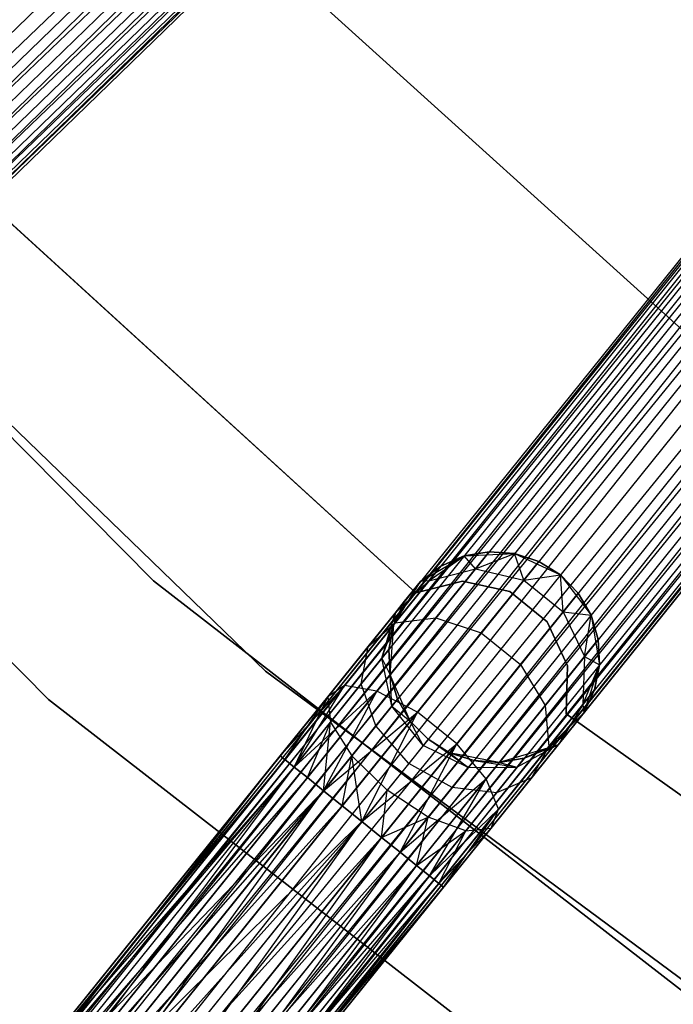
# Model space of a CAD drawing. Extents: x -102 to 101, y -101 to 102.
# Tile 15 of 256: x -43.11 to -36.92, y -50.5 to -41.17. Entities that reach past the tile are written whole.
import ezdxf

# ---------------------------------------------------------------- set-up
doc = ezdxf.new("R2010")
doc.units = 0
doc.header["$LTSCALE"] = 25.4
doc.layers.get('0').update_dxf_attribs({"linetype": 'CONTINUOUS'})

# ---------------------------------------------------------------- blocks, each defined once
blk = doc.blocks.new('NL2500012268_STL')
at = {"color": 0}
for p, q in [((71.5951, -30.1368, 328.5), (44.7588, -56.1589, 328.5)), ((71.5951, -30.1368, 328.5), (44.7588, -56.1589, 328.5)), ((71.5951, -30.1368, 326.5), (44.7588, -56.1589, 326.5)), ((71.5951, -30.1368, 326.5), (44.7588, -56.1589, 326.5)), ((71.7617, -30.3086, 326.5291), (44.7588, -56.1589, 326.5)), ((71.7617, -30.3086, 326.5291), (44.7588, -56.1589, 326.5)), ((71.7617, -30.3086, 328.4709), (44.9254, -56.3307, 328.4709)), ((71.7617, -30.3086, 328.4709), (44.9254, -56.3307, 328.4709)), ((71.7617, -30.3086, 326.5291), (45.0823, -56.4926, 326.6146)), ((71.7617, -30.3086, 326.5291), (45.0823, -56.4926, 326.6146)), ((71.9186, -30.4704, 328.3855), (44.9254, -56.3307, 328.4709)), ((71.9186, -30.4704, 328.3855), (44.9254, -56.3307, 328.4709)), ((71.9186, -30.4704, 326.6146), (45.0823, -56.4926, 326.6146)), ((71.9186, -30.4704, 326.6146), (45.0823, -56.4926, 326.6146)), ((45.2204, -56.635, 328.2485), (71.9186, -30.4704, 328.3855)), ((45.2204, -56.635, 328.2485), (71.9186, -30.4704, 328.3855)), ((45.0823, -56.4926, 326.6146), (72.0567, -30.6128, 326.7515)), ((45.0823, -56.4926, 326.6146), (72.0567, -30.6128, 326.7515)), ((72.0567, -30.6128, 328.2485), (45.2204, -56.635, 328.2485)), ((72.0567, -30.6128, 328.2485), (45.2204, -56.635, 328.2485)), ((72.0567, -30.6128, 326.7515), (45.3317, -56.7498, 326.9319)), ((72.0567, -30.6128, 326.7515), (45.3317, -56.7498, 326.9319)), ((72.168, -30.7276, 328.0681), (45.2204, -56.635, 328.2485)), ((72.168, -30.7276, 328.0681), (45.2204, -56.635, 328.2485)), ((72.168, -30.7276, 326.9319), (45.3317, -56.7498, 326.9319)), ((72.168, -30.7276, 326.9319), (45.3317, -56.7498, 326.9319)), ((45.4097, -56.8302, 327.8546), (72.168, -30.7276, 328.0681)), ((45.4097, -56.8302, 327.8546), (72.168, -30.7276, 328.0681)), ((45.3317, -56.7498, 326.9319), (72.246, -30.808, 327.1454)), ((45.3317, -56.7498, 326.9319), (72.246, -30.808, 327.1454)), ((72.246, -30.808, 327.8546), (45.4097, -56.8302, 327.8546)), ((72.246, -30.808, 327.8546), (45.4097, -56.8302, 327.8546)), ((72.2861, -30.8494, 327.6205), (45.4097, -56.8302, 327.8546)), ((72.2861, -30.8494, 327.6205), (45.4097, -56.8302, 327.8546)), ((72.246, -30.808, 327.1454), (45.4499, -56.8716, 327.3795)), ((72.246, -30.808, 327.1454), (45.4499, -56.8716, 327.3795)), ((45.4499, -56.8716, 327.3795), (72.2861, -30.8494, 327.6205)), ((72.2861, -30.8494, 327.3795), (45.4499, -56.8716, 327.3795)), ((45.4499, -56.8716, 327.3795), (72.2861, -30.8494, 327.6205)), ((72.2861, -30.8494, 327.3795), (45.4499, -56.8716, 327.3795)), ((74.7597, -33.1019, 327.3795), (51.3247, -62.2246, 327.3795)), ((74.7597, -33.1019, 327.6205), (51.3247, -62.2246, 327.3795)), ((74.7597, -33.1019, 327.6205), (51.3247, -62.2246, 327.3795)), ((74.7597, -33.1019, 327.3795), (51.3247, -62.2246, 327.3795)), ((51.3696, -62.2608, 327.8546), (74.7597, -33.1019, 327.6205)), ((51.3696, -62.2608, 327.8546), (74.7597, -33.1019, 327.6205)), ((51.3247, -62.2246, 327.3795), (74.8047, -33.138, 327.1454)), ((51.3247, -62.2246, 327.3795), (74.8047, -33.138, 327.1454)), ((74.8047, -33.138, 327.8546), (51.3696, -62.2608, 327.8546)), ((74.8047, -33.138, 327.8546), (51.3696, -62.2608, 327.8546)), ((74.8919, -33.2083, 328.0681), (51.3696, -62.2608, 327.8546)), ((74.8919, -33.2083, 328.0681), (51.3696, -62.2608, 327.8546)), ((74.8047, -33.138, 327.1454), (51.4569, -62.3311, 326.9319)), ((74.8047, -33.138, 327.1454), (51.4569, -62.3311, 326.9319)), ((74.8919, -33.2083, 326.9319), (51.4569, -62.3311, 326.9319)), ((74.8919, -33.2083, 326.9319), (51.4569, -62.3311, 326.9319)), ((51.5815, -62.4313, 328.2485), (74.8919, -33.2083, 328.0681)), ((51.5815, -62.4313, 328.2485), (74.8919, -33.2083, 328.0681)), ((51.4569, -62.3311, 326.9319), (75.0165, -33.3085, 326.7515)), ((51.4569, -62.3311, 326.9319), (75.0165, -33.3085, 326.7515)), ((75.0165, -33.3085, 328.2485), (51.5815, -62.4313, 328.2485)), ((75.0165, -33.3085, 328.2485), (51.5815, -62.4313, 328.2485)), ((75.0165, -33.3085, 326.7515), (51.736, -62.5557, 326.6146)), ((75.0165, -33.3085, 326.7515), (51.736, -62.5557, 326.6146)), ((75.1711, -33.4329, 328.3855), (51.5815, -62.4313, 328.2485)), ((75.1711, -33.4329, 328.3855), (51.5815, -62.4313, 328.2485)), ((75.1711, -33.4329, 326.6146), (51.736, -62.5557, 326.6146)), ((75.1711, -33.4329, 326.6146), (51.736, -62.5557, 326.6146)), ((51.9116, -62.697, 328.4709), (75.1711, -33.4329, 328.3855)), ((51.9116, -62.697, 328.4709), (75.1711, -33.4329, 328.3855)), ((51.736, -62.5557, 326.6146), (75.3467, -33.5742, 326.5291)), ((51.736, -62.5557, 326.6146), (75.3467, -33.5742, 326.5291)), ((75.3467, -33.5742, 328.4709), (51.9116, -62.697, 328.4709)), ((75.3467, -33.5742, 328.4709), (51.9116, -62.697, 328.4709)), ((75.3467, -33.5742, 326.5291), (52.0981, -62.847, 326.5)), ((75.3467, -33.5742, 326.5291), (52.0981, -62.847, 326.5)), ((75.5331, -33.7242, 328.5), (52.0981, -62.847, 328.5)), ((75.5331, -33.7242, 328.5), (52.0981, -62.847, 328.5)), ((75.5331, -33.7242, 326.5), (52.0981, -62.847, 326.5)), ((75.5331, -33.7242, 326.5), (52.0981, -62.847, 326.5)), ((75.7196, -33.8742, 326.5291), (52.0981, -62.847, 326.5)), ((75.7196, -33.8742, 326.5291), (52.0981, -62.847, 326.5)), ((75.7196, -33.8742, 328.4709), (52.2845, -62.997, 328.4709)), ((75.7196, -33.8742, 328.4709), (52.2845, -62.997, 328.4709)), ((75.7196, -33.8742, 326.5291), (52.4601, -63.1383, 326.6146)), ((75.7196, -33.8742, 326.5291), (52.4601, -63.1383, 326.6146)), ((75.8952, -34.0156, 328.3855), (52.2845, -62.997, 328.4709)), ((75.8952, -34.0156, 328.3855), (52.2845, -62.997, 328.4709)), ((75.8952, -34.0156, 326.6146), (52.4601, -63.1383, 326.6146)), ((75.8952, -34.0156, 326.6146), (52.4601, -63.1383, 326.6146)), ((52.6147, -63.2627, 328.2485), (75.8952, -34.0156, 328.3855)), ((52.6147, -63.2627, 328.2485), (75.8952, -34.0156, 328.3855)), ((52.4601, -63.1383, 326.6146), (76.0497, -34.1399, 326.7515)), ((52.4601, -63.1383, 326.6146), (76.0497, -34.1399, 326.7515)), ((76.0497, -34.1399, 328.2485), (52.6147, -63.2627, 328.2485)), ((76.0497, -34.1399, 328.2485), (52.6147, -63.2627, 328.2485)), ((76.0497, -34.1399, 326.7515), (52.7393, -63.3629, 326.9319)), ((76.0497, -34.1399, 326.7515), (52.7393, -63.3629, 326.9319)), ((76.1743, -34.2402, 328.0681), (52.6147, -63.2627, 328.2485)), ((76.1743, -34.2402, 328.0681), (52.6147, -63.2627, 328.2485)), ((76.1743, -34.2402, 326.9319), (52.7393, -63.3629, 326.9319)), ((76.1743, -34.2402, 326.9319), (52.7393, -63.3629, 326.9319)), ((52.8265, -63.4332, 327.8546), (76.1743, -34.2402, 328.0681)), ((52.8265, -63.4332, 327.8546), (76.1743, -34.2402, 328.0681)), ((52.7393, -63.3629, 326.9319), (76.2616, -34.3104, 327.1454)), ((52.7393, -63.3629, 326.9319), (76.2616, -34.3104, 327.1454)), ((76.2616, -34.3104, 327.8546), (52.8265, -63.4332, 327.8546)), ((76.2616, -34.3104, 327.8546), (52.8265, -63.4332, 327.8546)), ((76.2616, -34.3104, 327.1454), (52.8715, -63.4694, 327.3795)), ((76.2616, -34.3104, 327.1454), (52.8715, -63.4694, 327.3795)), ((76.3065, -34.3466, 327.6205), (52.8265, -63.4332, 327.8546)), ((76.3065, -34.3466, 327.6205), (52.8265, -63.4332, 327.8546)), ((52.8715, -63.4694, 327.3795), (76.3065, -34.3466, 327.6205)), ((76.3065, -34.3466, 327.3795), (52.8715, -63.4694, 327.3795)), ((52.8715, -63.4694, 327.3795), (76.3065, -34.3466, 327.6205)), ((76.3065, -34.3466, 327.3795), (52.8715, -63.4694, 327.3795)), ((61.6732, -39.6321, 21), (67.3204, -44.7397, 21)), ((67.3204, -44.7397, 23), (61.6732, -39.6321, 23)), ((67.3204, -44.7397, 23), (61.6732, -39.6321, 23)), ((61.6732, -39.6321, 21), (67.3204, -44.7397, 21)), ((61.5208, -46.4033, 26.5), (55.8165, -40.6385, 26.5)), ((55.8165, -40.6385, 17), (61.5208, -46.4033, 17)), ((55.8165, -40.6385, 17), (61.5208, -46.4033, 17)), ((61.5208, -46.4033, 26.5), (55.8165, -40.6385, 26.5)), ((54.6836, -41.6215, 26.5), (60.5258, -47.5258, 26.5)), ((60.5258, -47.5258, 17), (54.6836, -41.6215, 17)), ((54.6836, -41.6215, 26.5), (60.5258, -47.5258, 26.5)), ((60.5258, -47.5258, 17), (54.6836, -41.6215, 17)), ((56.7582, -41.6246, 19), (62.583, -47.2581, 19)), ((62.583, -47.2581, 20), (56.7582, -41.6246, 20)), ((56.7582, -41.6246, 19), (62.583, -47.2581, 19)), ((62.583, -47.2581, 20), (56.7582, -41.6246, 20)), ((64.0067, -46.516, 23), (59.8558, -42.728, 23)), ((59.8558, -42.728, 21), (64.0067, -46.516, 21)), ((59.8558, -42.728, 21), (64.0067, -46.516, 21)), ((64.0067, -46.516, 23), (59.8558, -42.728, 23)), ((64.0522, -46.4081, 21), (64.465, -46.1659, 21)), ((64.0522, -46.4081, 21), (64.465, -46.1659, 21)), ((64.1315, -46.4016, 26.4011), (64.465, -46.1659, 25.5)), ((64.1315, -46.4016, 26.4011), (64.465, -46.1659, 25.5)), ((64.465, -46.1659, 25.5), (64.2439, -46.2619, 25.5)), ((64.2439, -46.2619, 25.5), (64.465, -46.1659, 21)), ((64.2439, -46.2619, 25.5), (64.465, -46.1659, 21)), ((64.465, -46.1659, 25.5), (64.2439, -46.2619, 25.5)), ((64.7027, -46.1255, 25.5), (64.465, -46.1659, 25.5)), ((64.465, -46.1659, 21), (64.7027, -46.1255, 25.5)), ((64.7027, -46.1255, 25.5), (64.465, -46.1659, 25.5)), ((64.465, -46.1659, 21), (64.7027, -46.1255, 25.5)), ((64.465, -46.1659, 21), (64.9431, -46.1432, 21)), ((64.465, -46.1659, 21), (64.9431, -46.1432, 21)), ((64.5715, -46.2885, 26.5518), (64.465, -46.1659, 25.5)), ((64.5715, -46.2885, 26.5518), (64.465, -46.1659, 25.5)), ((64.465, -46.1659, 25.5), (64.465, -46.1659, 21)), ((64.465, -46.1659, 25.5), (64.465, -46.1659, 21)), ((64.5715, -46.2885, 26.5518), (64.7027, -46.1255, 25.5)), ((64.5715, -46.2885, 26.5518), (64.7027, -46.1255, 25.5)), ((64.5715, -46.2885, 26.5518), (64.9431, -46.1432, 25.5)), ((64.5715, -46.2885, 26.5518), (64.9431, -46.1432, 25.5)), ((64.9431, -46.1432, 25.5), (64.7027, -46.1255, 25.5)), ((64.7027, -46.1255, 25.5), (64.9431, -46.1432, 21)), ((64.7027, -46.1255, 25.5), (64.9431, -46.1432, 21)), ((64.9431, -46.1432, 25.5), (64.7027, -46.1255, 25.5)), ((64.9431, -46.1432, 21), (65.3769, -46.3453, 21)), ((65.0305, -46.3941, 26.6369), (64.9431, -46.1432, 25.5)), ((65.0305, -46.3941, 26.6369), (64.9431, -46.1432, 25.5)), ((65.1723, -46.2179, 25.5), (64.9431, -46.1432, 25.5)), ((64.9431, -46.1432, 21), (65.3769, -46.3453, 21)), ((64.9431, -46.1432, 21), (65.1723, -46.2179, 25.5)), ((64.9431, -46.1432, 25.5), (64.9431, -46.1432, 21)), ((64.9431, -46.1432, 25.5), (64.9431, -46.1432, 21)), ((65.1723, -46.2179, 25.5), (64.9431, -46.1432, 25.5)), ((64.9431, -46.1432, 21), (65.1723, -46.2179, 25.5)), ((64.2439, -46.2619, 25.5), (64.0522, -46.4081, 25.5)), ((64.0522, -46.4081, 21), (64.2439, -46.2619, 25.5)), ((64.2439, -46.2619, 25.5), (64.0522, -46.4081, 25.5)), ((64.0522, -46.4081, 21), (64.2439, -46.2619, 25.5)), ((64.1315, -46.4016, 26.4011), (64.2439, -46.2619, 25.5)), ((64.1315, -46.4016, 26.4011), (64.2439, -46.2619, 25.5)), ((65.0305, -46.3941, 26.6369), (65.1723, -46.2179, 25.5)), ((65.0305, -46.3941, 26.6369), (65.1723, -46.2179, 25.5)), ((65.3769, -46.3453, 25.5), (65.1723, -46.2179, 25.5)), ((65.1723, -46.2179, 25.5), (65.3769, -46.3453, 21)), ((65.3769, -46.3453, 25.5), (65.1723, -46.2179, 25.5)), ((65.1723, -46.2179, 25.5), (65.3769, -46.3453, 21)), ((64.1315, -46.4016, 26.4011), (64.5715, -46.2885, 26.5518)), ((64.1315, -46.4016, 26.4011), (64.5715, -46.2885, 26.5518)), ((64.198, -46.7527, 27.4435), (64.5715, -46.2885, 26.5518)), ((64.198, -46.7527, 27.4435), (64.5715, -46.2885, 26.5518)), ((64.5715, -46.2885, 26.5518), (65.0305, -46.3941, 26.6369)), ((64.5715, -46.2885, 26.5518), (65.0305, -46.3941, 26.6369)), ((65.0305, -46.3941, 26.6369), (65.3769, -46.3453, 25.5)), ((65.0305, -46.3941, 26.6369), (65.3769, -46.3453, 25.5)), ((65.3769, -46.3453, 21), (65.6672, -46.7259, 21)), ((65.4034, -46.6942, 26.6369), (65.3769, -46.3453, 25.5)), ((65.4034, -46.6942, 26.6369), (65.3769, -46.3453, 25.5)), ((65.5452, -46.518, 25.5), (65.3769, -46.3453, 25.5)), ((65.3769, -46.3453, 25.5), (65.3769, -46.3453, 21)), ((65.3769, -46.3453, 25.5), (65.3769, -46.3453, 21)), ((65.5452, -46.518, 25.5), (65.3769, -46.3453, 25.5)), ((65.5452, -46.518, 25.5), (65.3769, -46.3453, 21)), ((65.5452, -46.518, 25.5), (65.3769, -46.3453, 21)), ((65.3769, -46.3453, 21), (65.6672, -46.7259, 21)), ((67.9286, -51.3743, 26.5), (61.5208, -46.4033, 26.5)), ((61.5208, -46.4033, 17), (67.9286, -51.3743, 17)), ((61.5208, -46.4033, 17), (67.9286, -51.3743, 17)), ((61.5208, -46.4033, 17), (61.5208, -46.4033, 26.5)), ((67.9286, -51.3743, 26.5), (61.5208, -46.4033, 26.5)), ((61.5208, -46.4033, 17), (61.5208, -46.4033, 26.5)), ((63.7993, -46.8145, 21), (64.0522, -46.4081, 21)), ((63.7993, -46.8145, 21), (64.0522, -46.4081, 21)), ((63.8114, -46.7074, 26.2192), (64.1315, -46.4016, 26.4011)), ((63.8114, -46.7074, 26.2192), (64.1315, -46.4016, 26.4011)), ((63.8114, -46.7074, 26.2192), (64.0522, -46.4081, 25.5)), ((63.8114, -46.7074, 26.2192), (64.0522, -46.4081, 25.5)), ((63.8115, -46.7992, 27.165), (64.1315, -46.4016, 26.4011)), ((63.8115, -46.7992, 27.165), (64.1315, -46.4016, 26.4011)), ((63.9011, -46.596, 25.5), (64.0522, -46.4081, 21)), ((63.9011, -46.596, 25.5), (64.0522, -46.4081, 21)), ((64.4503, -46.4054, 23), (64.0067, -46.516, 23)), ((64.0067, -46.516, 21), (64.4503, -46.4054, 21)), ((64.0067, -46.516, 21), (64.4503, -46.4054, 21)), ((64.4503, -46.4054, 23), (64.0067, -46.516, 23)), ((64.1315, -46.4016, 26.4011), (64.0522, -46.4081, 25.5)), ((64.1315, -46.4016, 26.4011), (64.0522, -46.4081, 25.5)), ((64.0522, -46.4081, 25.5), (64.0522, -46.4081, 21)), ((64.0522, -46.4081, 25.5), (64.0522, -46.4081, 21)), ((64.8967, -46.5038, 23), (64.4503, -46.4054, 23)), ((64.4503, -46.4054, 23), (64.4503, -46.4054, 21)), ((64.4503, -46.4054, 21), (64.8967, -46.5038, 21)), ((64.4503, -46.4054, 23), (64.4503, -46.4054, 21)), ((64.4503, -46.4054, 21), (64.8967, -46.5038, 21)), ((64.8967, -46.5038, 23), (64.4503, -46.4054, 23)), ((64.6268, -46.8959, 27.6008), (65.0305, -46.3941, 26.6369)), ((64.6268, -46.8959, 27.6008), (65.0305, -46.3941, 26.6369)), ((65.0305, -46.3941, 26.6369), (65.4034, -46.6942, 26.6369)), ((65.0305, -46.3941, 26.6369), (65.4034, -46.6942, 26.6369)), ((64.0067, -46.516, 23), (64.0067, -46.516, 21)), ((64.0067, -46.516, 23), (64.0067, -46.516, 21)), ((65.2527, -46.7905, 23), (64.8967, -46.5038, 23)), ((64.8967, -46.5038, 23), (64.8967, -46.5038, 21)), ((64.8967, -46.5038, 21), (65.2527, -46.7905, 21)), ((64.8967, -46.5038, 23), (64.8967, -46.5038, 21)), ((64.8967, -46.5038, 21), (65.2527, -46.7905, 21)), ((65.2527, -46.7905, 23), (64.8967, -46.5038, 23)), ((65.4034, -46.6942, 26.6369), (65.5452, -46.518, 25.5)), ((65.4034, -46.6942, 26.6369), (65.5452, -46.518, 25.5)), ((65.6672, -46.7259, 25.5), (65.5452, -46.518, 25.5)), ((65.5452, -46.518, 25.5), (65.6672, -46.7259, 21)), ((65.5452, -46.518, 25.5), (65.6672, -46.7259, 21)), ((65.6672, -46.7259, 25.5), (65.5452, -46.518, 25.5)), ((63.9011, -46.596, 25.5), (63.7993, -46.8145, 25.5)), ((63.7993, -46.8145, 21), (63.9011, -46.596, 25.5)), ((63.9011, -46.596, 25.5), (63.7993, -46.8145, 25.5)), ((63.7993, -46.8145, 21), (63.9011, -46.596, 25.5)), ((63.8114, -46.7074, 26.2192), (63.9011, -46.596, 25.5)), ((63.8114, -46.7074, 26.2192), (63.9011, -46.596, 25.5)), ((63.5559, -47.0248, 26.829), (63.8114, -46.7074, 26.2192)), ((63.5559, -47.0248, 26.829), (63.8114, -46.7074, 26.2192)), ((63.6844, -47.1359, 26.048), (63.8114, -46.7074, 26.2192)), ((63.6844, -47.1359, 26.048), (63.8114, -46.7074, 26.2192)), ((63.8114, -46.7074, 26.2192), (63.7993, -46.8145, 25.5)), ((63.8114, -46.7074, 26.2192), (63.7993, -46.8145, 25.5)), ((64.9996, -47.1959, 27.6008), (65.4034, -46.6942, 26.6369)), ((64.9996, -47.1959, 27.6008), (65.4034, -46.6942, 26.6369)), ((65.4034, -46.6942, 26.6369), (65.6672, -46.7259, 25.5)), ((65.4034, -46.6942, 26.6369), (65.6672, -46.7259, 25.5)), ((65.4034, -46.6942, 26.6369), (65.6047, -47.12, 26.5518)), ((65.4034, -46.6942, 26.6369), (65.6047, -47.12, 26.5518)), ((65.6047, -47.12, 26.5518), (65.6672, -46.7259, 25.5)), ((65.6047, -47.12, 26.5518), (65.6672, -46.7259, 25.5)), ((65.6672, -46.7259, 21), (65.7473, -47.1978, 21)), ((65.7359, -46.957, 25.5), (65.6672, -46.7259, 25.5)), ((65.6672, -46.7259, 21), (65.7359, -46.957, 25.5)), ((65.6672, -46.7259, 21), (65.7473, -47.1978, 21)), ((65.6672, -46.7259, 25.5), (65.6672, -46.7259, 21)), ((65.6672, -46.7259, 25.5), (65.6672, -46.7259, 21)), ((65.7359, -46.957, 25.5), (65.6672, -46.7259, 25.5)), ((65.6672, -46.7259, 21), (65.7359, -46.957, 25.5)), ((63.3326, -47.3944, 27.6754), (63.8115, -46.7992, 27.165)), ((63.3326, -47.3944, 27.6754), (63.8115, -46.7992, 27.165)), ((63.5559, -47.0248, 26.829), (63.8115, -46.7992, 27.165)), ((63.5559, -47.0248, 26.829), (63.8115, -46.7992, 27.165)), ((63.639, -47.4474, 28.0393), (64.198, -46.7527, 27.4435)), ((63.639, -47.4474, 28.0393), (64.198, -46.7527, 27.4435)), ((63.6844, -47.1359, 26.048), (63.7993, -46.8145, 25.5)), ((63.6844, -47.1359, 26.048), (63.7993, -46.8145, 25.5)), ((63.7993, -46.8145, 25.5), (63.7527, -47.051, 25.5)), ((63.7527, -47.051, 25.5), (63.7993, -46.8145, 21)), ((63.7527, -47.051, 25.5), (63.7993, -46.8145, 21)), ((63.7993, -46.8145, 25.5), (63.7527, -47.051, 25.5)), ((63.7641, -47.2918, 21), (63.7993, -46.8145, 21)), ((63.7641, -47.2918, 21), (63.7993, -46.8145, 21)), ((63.7993, -46.8145, 25.5), (63.7993, -46.8145, 21)), ((63.7993, -46.8145, 25.5), (63.7993, -46.8145, 21)), ((63.8115, -46.7992, 27.165), (64.198, -46.7527, 27.4435)), ((63.8115, -46.7992, 27.165), (64.198, -46.7527, 27.4435)), ((64.198, -46.7527, 27.4435), (64.6268, -46.8959, 27.6008)), ((64.198, -46.7527, 27.4435), (64.6268, -46.8959, 27.6008)), ((65.4439, -47.2058, 23), (65.2527, -46.7905, 23)), ((65.2527, -46.7905, 23), (65.2527, -46.7905, 21)), ((65.2527, -46.7905, 21), (65.4439, -47.2058, 21)), ((65.2527, -46.7905, 23), (65.2527, -46.7905, 21)), ((65.2527, -46.7905, 21), (65.4439, -47.2058, 21)), ((65.4439, -47.2058, 23), (65.2527, -46.7905, 23)), ((64.0225, -47.6468, 28.2448), (64.6268, -46.8959, 27.6008)), ((64.0225, -47.6468, 28.2448), (64.6268, -46.8959, 27.6008)), ((64.6268, -46.8959, 27.6008), (64.9996, -47.1959, 27.6008)), ((64.6268, -46.8959, 27.6008), (64.9996, -47.1959, 27.6008)), ((65.6047, -47.12, 26.5518), (65.7359, -46.957, 25.5)), ((65.6047, -47.12, 26.5518), (65.7359, -46.957, 25.5)), ((65.7473, -47.1978, 25.5), (65.7359, -46.957, 25.5)), ((65.7359, -46.957, 25.5), (65.7473, -47.1978, 21)), ((65.7359, -46.957, 25.5), (65.7473, -47.1978, 21)), ((65.7473, -47.1978, 25.5), (65.7359, -46.957, 25.5)), ((63.1737, -47.4999, 27.2364), (63.5559, -47.0248, 26.829)), ((63.1737, -47.4999, 27.2364), (63.5559, -47.0248, 26.829)), ((63.4898, -47.3778, 26.5125), (63.5559, -47.0248, 26.829)), ((63.4898, -47.3778, 26.5125), (63.5559, -47.0248, 26.829)), ((63.6844, -47.1359, 26.048), (63.7527, -47.051, 25.5)), ((63.6844, -47.1359, 26.048), (63.7527, -47.051, 25.5)), ((63.7527, -47.051, 25.5), (63.7641, -47.2918, 25.5)), ((63.7641, -47.2918, 21), (63.7527, -47.051, 25.5)), ((63.7527, -47.051, 25.5), (63.7641, -47.2918, 25.5)), ((63.7641, -47.2918, 21), (63.7527, -47.051, 25.5)), ((63.4898, -47.3778, 26.5125), (63.6844, -47.1359, 26.048)), ((63.4898, -47.3778, 26.5125), (63.6844, -47.1359, 26.048)), ((63.7797, -47.589, 25.9265), (63.6844, -47.1359, 26.048)), ((63.6844, -47.1359, 26.048), (63.7641, -47.2918, 25.5)), ((63.6844, -47.1359, 26.048), (63.7641, -47.2918, 25.5)), ((63.7797, -47.589, 25.9265), (63.6844, -47.1359, 26.048)), ((64.3954, -47.9468, 28.2448), (64.9996, -47.1959, 27.6008)), ((64.3954, -47.9468, 28.2448), (64.9996, -47.1959, 27.6008)), ((64.9996, -47.1959, 27.6008), (65.2312, -47.5842, 27.4435)), ((64.9996, -47.1959, 27.6008), (65.2312, -47.5842, 27.4435)), ((65.2312, -47.5842, 27.4435), (65.6047, -47.12, 26.5518)), ((65.2312, -47.5842, 27.4435), (65.6047, -47.12, 26.5518)), ((65.4303, -47.6627, 23), (65.4439, -47.2058, 23)), ((65.4439, -47.2058, 21), (65.4303, -47.6627, 21)), ((65.4439, -47.2058, 21), (65.4303, -47.6627, 21)), ((65.4303, -47.6627, 23), (65.4439, -47.2058, 23)), ((65.4439, -47.2058, 23), (65.4439, -47.2058, 21)), ((65.4439, -47.2058, 23), (65.4439, -47.2058, 21)), ((65.6047, -47.12, 26.5518), (65.5884, -47.574, 26.4011)), ((65.6047, -47.12, 26.5518), (65.5884, -47.574, 26.4011)), ((65.5884, -47.574, 26.4011), (65.7473, -47.1978, 25.5)), ((65.5884, -47.574, 26.4011), (65.7473, -47.1978, 25.5)), ((65.7473, -47.1978, 21), (65.599, -47.6528, 21)), ((65.7473, -47.1978, 21), (65.599, -47.6528, 21)), ((65.6047, -47.12, 26.5518), (65.7473, -47.1978, 25.5)), ((65.6047, -47.12, 26.5518), (65.7473, -47.1978, 25.5)), ((65.7008, -47.4343, 25.5), (65.7473, -47.1978, 25.5)), ((65.7473, -47.1978, 21), (65.7008, -47.4343, 25.5)), ((65.7008, -47.4343, 25.5), (65.7473, -47.1978, 25.5)), ((65.7473, -47.1978, 21), (65.7008, -47.4343, 25.5)), ((65.7473, -47.1978, 25.5), (65.7473, -47.1978, 21)), ((65.7473, -47.1978, 25.5), (65.7473, -47.1978, 21)), ((62.583, -47.2581, 19), (62.583, -47.2581, 20)), ((62.583, -47.2581, 19), (69.0934, -52.0831, 19)), ((69.0934, -52.0831, 20), (62.583, -47.2581, 20)), ((62.583, -47.2581, 19), (62.583, -47.2581, 20)), ((62.583, -47.2581, 19), (69.0934, -52.0831, 19)), ((69.0934, -52.0831, 20), (62.583, -47.2581, 20)), ((63.9549, -47.7308, 21), (63.7641, -47.2918, 21)), ((63.7797, -47.589, 25.9265), (63.7641, -47.2918, 25.5)), ((63.7641, -47.2918, 25.5), (63.8329, -47.5229, 25.5)), ((63.7797, -47.589, 25.9265), (63.7641, -47.2918, 25.5)), ((63.8329, -47.5229, 25.5), (63.7641, -47.2918, 21)), ((63.9549, -47.7308, 21), (63.7641, -47.2918, 21)), ((63.8329, -47.5229, 25.5), (63.7641, -47.2918, 21)), ((63.7641, -47.2918, 25.5), (63.8329, -47.5229, 25.5)), ((63.7641, -47.2918, 25.5), (63.7641, -47.2918, 21)), ((63.7641, -47.2918, 25.5), (63.7641, -47.2918, 21)), ((62.7228, -48.0602, 27.6205), (63.3326, -47.3944, 27.6754)), ((62.7228, -48.0602, 27.6205), (63.3326, -47.3944, 27.6754)), ((62.7677, -48.0964, 27.8546), (63.3326, -47.3944, 27.6754)), ((62.7677, -48.0964, 27.8546), (63.3326, -47.3944, 27.6754)), ((62.855, -48.1666, 28.0681), (63.3326, -47.3944, 27.6754)), ((62.855, -48.1666, 28.0681), (63.3326, -47.3944, 27.6754)), ((63.3326, -47.3944, 27.6754), (63.1737, -47.4999, 27.2364)), ((63.3326, -47.3944, 27.6754), (63.1737, -47.4999, 27.2364)), ((63.1985, -47.7397, 26.8229), (63.4898, -47.3778, 26.5125)), ((63.1985, -47.7397, 26.8229), (63.4898, -47.3778, 26.5125)), ((63.639, -47.4474, 28.0393), (63.3326, -47.3944, 27.6754)), ((63.639, -47.4474, 28.0393), (63.3326, -47.3944, 27.6754)), ((63.6282, -47.7772, 26.2881), (63.4898, -47.3778, 26.5125)), ((63.6282, -47.7772, 26.2881), (63.4898, -47.3778, 26.5125)), ((62.855, -48.1666, 28.0681), (63.639, -47.4474, 28.0393)), ((62.855, -48.1666, 28.0681), (63.639, -47.4474, 28.0393)), ((62.9795, -48.2668, 28.2485), (63.639, -47.4474, 28.0393)), ((62.9795, -48.2668, 28.2485), (63.639, -47.4474, 28.0393)), ((63.1341, -48.3912, 28.3855), (63.639, -47.4474, 28.0393)), ((63.1341, -48.3912, 28.3855), (63.639, -47.4474, 28.0393)), ((64.0225, -47.6468, 28.2448), (63.639, -47.4474, 28.0393)), ((64.0225, -47.6468, 28.2448), (63.639, -47.4474, 28.0393)), ((65.5884, -47.574, 26.4011), (65.7008, -47.4343, 25.5)), ((65.5884, -47.574, 26.4011), (65.7008, -47.4343, 25.5)), ((65.599, -47.6528, 25.5), (65.7008, -47.4343, 25.5)), ((65.7008, -47.4343, 25.5), (65.599, -47.6528, 21)), ((65.7008, -47.4343, 25.5), (65.599, -47.6528, 21)), ((65.599, -47.6528, 25.5), (65.7008, -47.4343, 25.5)), ((60.5258, -47.5258, 26.5), (67.0887, -52.6171, 26.5)), ((67.0887, -52.6171, 17), (60.5258, -47.5258, 17)), ((60.5258, -47.5258, 26.5), (67.0887, -52.6171, 26.5)), ((60.5258, -47.5258, 26.5), (60.5258, -47.5258, 17)), ((67.0887, -52.6171, 17), (60.5258, -47.5258, 17)), ((60.5258, -47.5258, 26.5), (60.5258, -47.5258, 17)), ((62.7228, -48.0602, 27.6205), (63.1737, -47.4999, 27.2364)), ((62.7228, -48.0602, 27.3795), (63.1737, -47.4999, 27.2364)), ((62.7228, -48.0602, 27.3795), (63.1737, -47.4999, 27.2364)), ((62.7228, -48.0602, 27.6205), (63.1737, -47.4999, 27.2364)), ((62.7677, -48.0964, 27.1454), (63.1737, -47.4999, 27.2364)), ((62.7677, -48.0964, 27.1454), (63.1737, -47.4999, 27.2364)), ((62.855, -48.1666, 26.9319), (63.1737, -47.4999, 27.2364)), ((62.855, -48.1666, 26.9319), (63.1737, -47.4999, 27.2364)), ((63.1737, -47.4999, 27.2364), (63.1985, -47.7397, 26.8229)), ((63.1737, -47.4999, 27.2364), (63.1985, -47.7397, 26.8229)), ((63.7797, -47.589, 25.9265), (63.8329, -47.5229, 25.5)), ((63.7797, -47.589, 25.9265), (63.8329, -47.5229, 25.5)), ((63.8329, -47.5229, 25.5), (63.9549, -47.7308, 25.5)), ((63.9549, -47.7308, 21), (63.8329, -47.5229, 25.5)), ((63.8329, -47.5229, 25.5), (63.9549, -47.7308, 25.5)), ((63.9549, -47.7308, 21), (63.8329, -47.5229, 25.5)), ((65.2684, -47.9716, 27.165), (65.5884, -47.574, 26.4011)), ((65.2684, -47.9716, 27.165), (65.5884, -47.574, 26.4011)), ((65.5884, -47.574, 26.4011), (65.3582, -47.9521, 26.2192)), ((65.5884, -47.574, 26.4011), (65.3582, -47.9521, 26.2192)), ((65.5884, -47.574, 26.4011), (65.599, -47.6528, 25.5)), ((65.5884, -47.574, 26.4011), (65.599, -47.6528, 25.5)), ((63.1341, -48.3912, 28.3855), (64.0225, -47.6468, 28.2448)), ((63.1341, -48.3912, 28.3855), (64.0225, -47.6468, 28.2448)), ((63.3097, -48.5325, 28.4709), (64.0225, -47.6468, 28.2448)), ((63.3097, -48.5325, 28.4709), (64.0225, -47.6468, 28.2448)), ((63.4962, -48.6826, 28.5), (64.0225, -47.6468, 28.2448)), ((63.4962, -48.6826, 28.5), (64.0225, -47.6468, 28.2448)), ((63.6282, -47.7772, 26.2881), (63.7797, -47.589, 25.9265)), ((63.6282, -47.7772, 26.2881), (63.7797, -47.589, 25.9265)), ((64.0754, -47.9628, 25.8827), (63.7797, -47.589, 25.9265)), ((63.7797, -47.589, 25.9265), (63.9549, -47.7308, 25.5)), ((63.7797, -47.589, 25.9265), (63.9549, -47.7308, 25.5)), ((64.0754, -47.9628, 25.8827), (63.7797, -47.589, 25.9265)), ((64.3954, -47.9468, 28.2448), (64.0225, -47.6468, 28.2448)), ((64.3954, -47.9468, 28.2448), (64.0225, -47.6468, 28.2448)), ((64.6722, -48.2788, 28.0393), (65.2312, -47.5842, 27.4435)), ((64.6722, -48.2788, 28.0393), (65.2312, -47.5842, 27.4435)), ((65.2312, -47.5842, 27.4435), (65.2684, -47.9716, 27.165)), ((65.2312, -47.5842, 27.4435), (65.2684, -47.9716, 27.165)), ((65.599, -47.6528, 21), (65.2562, -47.9868, 21)), ((65.599, -47.6528, 21), (65.2562, -47.9868, 21)), ((65.3582, -47.9521, 26.2192), (65.599, -47.6528, 25.5)), ((65.3582, -47.9521, 26.2192), (65.599, -47.6528, 25.5)), ((70.014, -50.911, 23), (65.4303, -47.6627, 23)), ((65.4303, -47.6627, 23), (65.4303, -47.6627, 21)), ((65.4303, -47.6627, 21), (70.014, -50.911, 21)), ((65.4303, -47.6627, 23), (65.4303, -47.6627, 21)), ((65.4303, -47.6627, 21), (70.014, -50.911, 21)), ((70.014, -50.911, 23), (65.4303, -47.6627, 23)), ((65.599, -47.6528, 21), (65.4479, -47.8407, 25.5)), ((65.599, -47.6528, 21), (65.4479, -47.8407, 25.5)), ((65.599, -47.6528, 25.5), (65.599, -47.6528, 21)), ((65.599, -47.6528, 25.5), (65.599, -47.6528, 21)), ((62.855, -48.1666, 26.9319), (63.1985, -47.7397, 26.8229)), ((62.855, -48.1666, 26.9319), (63.1985, -47.7397, 26.8229)), ((62.9795, -48.2668, 26.7515), (63.1985, -47.7397, 26.8229)), ((62.9795, -48.2668, 26.7515), (63.1985, -47.7397, 26.8229)), ((63.1341, -48.3912, 26.6146), (63.1985, -47.7397, 26.8229)), ((63.1341, -48.3912, 26.6146), (63.1985, -47.7397, 26.8229)), ((63.1985, -47.7397, 26.8229), (63.4015, -48.0589, 26.5297)), ((63.1985, -47.7397, 26.8229), (63.4015, -48.0589, 26.5297)), ((64.1231, -47.9035, 21), (63.9549, -47.7308, 21)), ((64.0754, -47.9628, 25.8827), (63.9549, -47.7308, 25.5)), ((63.9549, -47.7308, 25.5), (64.1231, -47.9035, 25.5)), ((64.0754, -47.9628, 25.8827), (63.9549, -47.7308, 25.5)), ((63.9549, -47.7308, 25.5), (64.1231, -47.9035, 25.5)), ((63.9549, -47.7308, 25.5), (63.9549, -47.7308, 21)), ((64.1231, -47.9035, 21), (63.9549, -47.7308, 21)), ((63.9549, -47.7308, 25.5), (63.9549, -47.7308, 21)), ((63.4015, -48.0589, 26.5297), (63.6282, -47.7772, 26.2881)), ((63.4015, -48.0589, 26.5297), (63.6282, -47.7772, 26.2881)), ((63.9395, -48.1317, 26.2071), (63.6282, -47.7772, 26.2881)), ((63.9395, -48.1317, 26.2071), (63.6282, -47.7772, 26.2881)), ((65.2562, -47.9868, 25.5), (65.4479, -47.8407, 25.5)), ((65.4479, -47.8407, 25.5), (65.2562, -47.9868, 21)), ((65.4479, -47.8407, 25.5), (65.2562, -47.9868, 21)), ((65.2562, -47.9868, 25.5), (65.4479, -47.8407, 25.5)), ((65.3582, -47.9521, 26.2192), (65.4479, -47.8407, 25.5)), ((65.3582, -47.9521, 26.2192), (65.4479, -47.8407, 25.5)), ((63.4962, -48.6826, 28.5), (64.3954, -47.9468, 28.2448)), ((63.4962, -48.6826, 28.5), (64.3954, -47.9468, 28.2448)), ((63.6826, -48.8326, 28.4709), (64.3954, -47.9468, 28.2448)), ((63.6826, -48.8326, 28.4709), (64.3954, -47.9468, 28.2448)), ((63.8582, -48.9739, 28.3855), (64.3954, -47.9468, 28.2448)), ((63.8582, -48.9739, 28.3855), (64.3954, -47.9468, 28.2448)), ((64.1231, -47.9035, 25.5), (64.0754, -47.9628, 25.8827)), ((64.1231, -47.9035, 25.5), (64.0754, -47.9628, 25.8827)), ((64.3278, -48.0309, 21), (64.1231, -47.9035, 21)), ((64.1231, -47.9035, 25.5), (64.3278, -48.0309, 25.5)), ((64.5038, -48.1717, 25.9265), (64.1231, -47.9035, 25.5)), ((64.5038, -48.1717, 25.9265), (64.1231, -47.9035, 25.5)), ((64.1231, -47.9035, 25.5), (64.3278, -48.0309, 25.5)), ((64.1231, -47.9035, 25.5), (64.1231, -47.9035, 21)), ((64.3278, -48.0309, 21), (64.1231, -47.9035, 21)), ((64.1231, -47.9035, 25.5), (64.1231, -47.9035, 21)), ((64.6722, -48.2788, 28.0393), (64.3954, -47.9468, 28.2448)), ((64.6722, -48.2788, 28.0393), (64.3954, -47.9468, 28.2448)), ((65.3582, -47.9521, 26.2192), (64.9667, -48.1678, 26.048)), ((65.3582, -47.9521, 26.2192), (64.9667, -48.1678, 26.048)), ((65.0351, -48.0829, 25.5), (65.3582, -47.9521, 26.2192)), ((65.0351, -48.0829, 25.5), (65.3582, -47.9521, 26.2192)), ((65.1027, -48.2695, 26.829), (65.3582, -47.9521, 26.2192)), ((65.1027, -48.2695, 26.829), (65.3582, -47.9521, 26.2192)), ((65.2562, -47.9868, 25.5), (65.3582, -47.9521, 26.2192)), ((65.2562, -47.9868, 25.5), (65.3582, -47.9521, 26.2192)), ((64.0754, -47.9628, 25.8827), (63.9395, -48.1317, 26.2071)), ((64.0754, -47.9628, 25.8827), (63.9395, -48.1317, 26.2071)), ((64.5038, -48.1717, 25.9265), (64.0754, -47.9628, 25.8827)), ((64.5038, -48.1717, 25.9265), (64.0754, -47.9628, 25.8827)), ((64.7974, -48.1233, 21), (64.3278, -48.0309, 21)), ((64.3278, -48.0309, 25.5), (64.5038, -48.1717, 25.9265)), ((64.3278, -48.0309, 25.5), (64.5038, -48.1717, 25.9265)), ((64.3278, -48.0309, 25.5), (64.557, -48.1056, 25.5)), ((64.557, -48.1056, 25.5), (64.3278, -48.0309, 21)), ((64.7974, -48.1233, 21), (64.3278, -48.0309, 21)), ((64.557, -48.1056, 25.5), (64.3278, -48.0309, 21)), ((64.3278, -48.0309, 25.5), (64.557, -48.1056, 25.5)), ((64.3278, -48.0309, 25.5), (64.3278, -48.0309, 21)), ((64.3278, -48.0309, 25.5), (64.3278, -48.0309, 21)), ((64.7895, -48.5667, 27.6754), (65.2684, -47.9716, 27.165)), ((64.7895, -48.5667, 27.6754), (65.2684, -47.9716, 27.165)), ((65.2562, -47.9868, 21), (64.7974, -48.1233, 21)), ((65.2562, -47.9868, 21), (64.7974, -48.1233, 21)), ((65.0351, -48.0829, 25.5), (65.2562, -47.9868, 25.5)), ((65.2562, -47.9868, 21), (65.0351, -48.0829, 25.5)), ((65.0351, -48.0829, 25.5), (65.2562, -47.9868, 25.5)), ((65.2562, -47.9868, 21), (65.0351, -48.0829, 25.5)), ((65.2684, -47.9716, 27.165), (65.1027, -48.2695, 26.829)), ((65.2684, -47.9716, 27.165), (65.1027, -48.2695, 26.829)), ((65.2562, -47.9868, 25.5), (65.2562, -47.9868, 21)), ((65.2562, -47.9868, 25.5), (65.2562, -47.9868, 21)), ((60.0524, -51.4707, 27.6116), (62.7228, -48.0602, 27.3795)), ((60.0524, -51.4707, 27.6116), (62.7228, -48.0602, 27.3795)), ((60.0524, -51.4707, 27.6116), (62.7677, -48.0964, 27.1454)), ((60.0524, -51.4707, 27.6116), (62.7677, -48.0964, 27.1454)), ((60.0708, -51.3558, 28.0758), (62.7228, -48.0602, 27.3795)), ((60.0708, -51.3558, 28.0758), (62.7228, -48.0602, 27.6205)), ((60.0708, -51.3558, 28.0758), (62.7228, -48.0602, 27.3795)), ((60.0708, -51.3558, 28.0758), (62.7228, -48.0602, 27.6205)), ((62.7677, -48.0964, 27.8546), (60.0708, -51.3558, 28.0758)), ((62.7677, -48.0964, 27.8546), (60.0708, -51.3558, 28.0758)), ((62.7228, -48.0602, 27.3795), (62.7677, -48.0964, 27.1454)), ((62.7677, -48.0964, 27.8546), (62.7228, -48.0602, 27.6205)), ((62.7228, -48.0602, 27.3795), (62.7677, -48.0964, 27.1454)), ((62.7677, -48.0964, 27.8546), (62.7228, -48.0602, 27.6205)), ((62.7677, -48.0964, 27.1454), (62.855, -48.1666, 26.9319)), ((62.855, -48.1666, 28.0681), (62.7677, -48.0964, 27.8546)), ((62.7677, -48.0964, 27.1454), (62.855, -48.1666, 26.9319)), ((62.855, -48.1666, 28.0681), (62.7677, -48.0964, 27.8546)), ((63.1341, -48.3912, 26.6146), (63.4015, -48.0589, 26.5297)), ((63.1341, -48.3912, 26.6146), (63.4015, -48.0589, 26.5297)), ((63.3097, -48.5325, 26.5291), (63.4015, -48.0589, 26.5297)), ((63.3097, -48.5325, 26.5291), (63.4015, -48.0589, 26.5297)), ((63.4015, -48.0589, 26.5297), (63.7361, -48.3844, 26.4239)), ((63.4962, -48.6826, 26.5), (63.4015, -48.0589, 26.5297)), ((63.4962, -48.6826, 26.5), (63.4015, -48.0589, 26.5297)), ((63.4015, -48.0589, 26.5297), (63.7361, -48.3844, 26.4239)), ((63.9395, -48.1317, 26.2071), (63.7361, -48.3844, 26.4239)), ((63.9395, -48.1317, 26.2071), (63.7361, -48.3844, 26.4239)), ((64.3523, -48.3599, 26.2881), (63.9395, -48.1317, 26.2071)), ((64.3523, -48.3599, 26.2881), (63.9395, -48.1317, 26.2071)), ((64.557, -48.1056, 25.5), (64.5038, -48.1717, 25.9265)), ((64.557, -48.1056, 25.5), (64.5038, -48.1717, 25.9265)), ((64.557, -48.1056, 25.5), (64.9667, -48.1678, 26.048)), ((64.557, -48.1056, 25.5), (64.9667, -48.1678, 26.048)), ((64.557, -48.1056, 25.5), (64.7974, -48.1233, 25.5)), ((64.7974, -48.1233, 21), (64.557, -48.1056, 25.5)), ((64.557, -48.1056, 25.5), (64.7974, -48.1233, 25.5)), ((64.7974, -48.1233, 21), (64.557, -48.1056, 25.5)), ((64.7974, -48.1233, 25.5), (65.0351, -48.0829, 25.5)), ((65.0351, -48.0829, 25.5), (64.7974, -48.1233, 21)), ((65.0351, -48.0829, 25.5), (64.7974, -48.1233, 21)), ((64.7974, -48.1233, 25.5), (65.0351, -48.0829, 25.5)), ((64.7974, -48.1233, 25.5), (64.9667, -48.1678, 26.048)), ((64.7974, -48.1233, 25.5), (64.9667, -48.1678, 26.048)), ((64.7974, -48.1233, 25.5), (64.7974, -48.1233, 21)), ((64.7974, -48.1233, 25.5), (64.7974, -48.1233, 21)), ((64.9667, -48.1678, 26.048), (65.0351, -48.0829, 25.5)), ((64.9667, -48.1678, 26.048), (65.0351, -48.0829, 25.5)), ((60.0524, -51.4707, 27.6116), (62.855, -48.1666, 26.9319)), ((60.0524, -51.4707, 27.6116), (62.855, -48.1666, 26.9319)), ((62.855, -48.1666, 28.0681), (60.0708, -51.3558, 28.0758)), ((62.855, -48.1666, 28.0681), (60.0708, -51.3558, 28.0758)), ((60.2117, -51.7065, 27.2267), (62.855, -48.1666, 26.9319)), ((60.2117, -51.7065, 27.2267), (62.855, -48.1666, 26.9319)), ((62.855, -48.1666, 28.0681), (60.2628, -51.388, 28.5131)), ((62.855, -48.1666, 28.0681), (60.2628, -51.388, 28.5131)), ((62.855, -48.1666, 26.9319), (62.9795, -48.2668, 26.7515)), ((62.9795, -48.2668, 28.2485), (62.855, -48.1666, 28.0681)), ((62.855, -48.1666, 26.9319), (62.9795, -48.2668, 26.7515)), ((62.9795, -48.2668, 28.2485), (62.855, -48.1666, 28.0681)), ((64.3523, -48.3599, 26.2881), (64.5038, -48.1717, 25.9265)), ((64.3523, -48.3599, 26.2881), (64.5038, -48.1717, 25.9265)), ((64.5038, -48.1717, 25.9265), (64.9667, -48.1678, 26.048)), ((64.5038, -48.1717, 25.9265), (64.9667, -48.1678, 26.048)), ((64.7721, -48.4097, 26.5125), (64.9667, -48.1678, 26.048)), ((64.7721, -48.4097, 26.5125), (64.9667, -48.1678, 26.048)), ((60.2117, -51.7065, 27.2267), (62.9795, -48.2668, 26.7515)), ((60.2117, -51.7065, 27.2267), (62.9795, -48.2668, 26.7515)), ((62.9795, -48.2668, 28.2485), (60.2628, -51.388, 28.5131)), ((62.9795, -48.2668, 28.2485), (60.2628, -51.388, 28.5131)), ((62.9795, -48.2668, 26.7515), (63.1341, -48.3912, 26.6146)), ((63.1341, -48.3912, 28.3855), (62.9795, -48.2668, 28.2485)), ((62.9795, -48.2668, 26.7515), (63.1341, -48.3912, 26.6146)), ((63.1341, -48.3912, 28.3855), (62.9795, -48.2668, 28.2485)), ((63.8582, -48.9739, 28.3855), (64.6722, -48.2788, 28.0393)), ((63.8582, -48.9739, 28.3855), (64.6722, -48.2788, 28.0393)), ((64.0128, -49.0983, 28.2485), (64.6722, -48.2788, 28.0393)), ((64.0128, -49.0983, 28.2485), (64.6722, -48.2788, 28.0393)), ((64.1373, -49.1985, 28.0681), (64.6722, -48.2788, 28.0393)), ((64.1373, -49.1985, 28.0681), (64.6722, -48.2788, 28.0393)), ((64.7895, -48.5667, 27.6754), (64.6722, -48.2788, 28.0393)), ((64.7895, -48.5667, 27.6754), (64.6722, -48.2788, 28.0393)), ((64.7205, -48.7446, 27.2364), (65.1027, -48.2695, 26.829)), ((64.7205, -48.7446, 27.2364), (65.1027, -48.2695, 26.829)), ((65.1027, -48.2695, 26.829), (64.7721, -48.4097, 26.5125)), ((65.1027, -48.2695, 26.829), (64.7721, -48.4097, 26.5125)), ((60.2117, -51.7065, 27.2267), (63.1341, -48.3912, 26.6146)), ((60.2117, -51.7065, 27.2267), (63.1341, -48.3912, 26.6146)), ((63.1341, -48.3912, 28.3855), (60.2628, -51.388, 28.5131)), ((63.1341, -48.3912, 28.3855), (60.2628, -51.388, 28.5131)), ((60.5122, -52.009, 27.0093), (63.1341, -48.3912, 26.6146)), ((60.5122, -52.009, 27.0093), (63.1341, -48.3912, 26.6146)), ((60.5842, -51.56, 28.8232), (63.1341, -48.3912, 28.3855)), ((60.5842, -51.56, 28.8232), (63.1341, -48.3912, 28.3855)), ((63.1341, -48.3912, 26.6146), (63.3097, -48.5325, 26.5291)), ((63.3097, -48.5325, 28.4709), (63.1341, -48.3912, 28.3855)), ((63.1341, -48.3912, 26.6146), (63.3097, -48.5325, 26.5291)), ((63.3097, -48.5325, 28.4709), (63.1341, -48.3912, 28.3855)), ((63.7361, -48.3844, 26.4239), (63.4962, -48.6826, 26.5)), ((63.7361, -48.3844, 26.4239), (63.4962, -48.6826, 26.5)), ((63.6826, -48.8326, 26.5291), (63.7361, -48.3844, 26.4239)), ((63.6826, -48.8326, 26.5291), (63.7361, -48.3844, 26.4239)), ((64.1256, -48.6416, 26.5297), (63.7361, -48.3844, 26.4239)), ((64.1256, -48.6416, 26.5297), (63.7361, -48.3844, 26.4239)), ((64.1256, -48.6416, 26.5297), (64.3523, -48.3599, 26.2881)), ((64.1256, -48.6416, 26.5297), (64.3523, -48.3599, 26.2881)), ((64.7721, -48.4097, 26.5125), (64.3523, -48.3599, 26.2881)), ((64.7721, -48.4097, 26.5125), (64.3523, -48.3599, 26.2881)), ((64.4809, -48.7716, 26.8229), (64.7721, -48.4097, 26.5125)), ((64.4809, -48.7716, 26.8229), (64.7721, -48.4097, 26.5125)), ((60.5122, -52.009, 27.0093), (63.3097, -48.5325, 26.5291)), ((60.5122, -52.009, 27.0093), (63.3097, -48.5325, 26.5291)), ((63.3097, -48.5325, 28.4709), (60.5842, -51.56, 28.8232)), ((63.3097, -48.5325, 28.4709), (60.5842, -51.56, 28.8232)), ((63.3097, -48.5325, 26.5291), (63.4962, -48.6826, 26.5)), ((63.4962, -48.6826, 28.5), (63.3097, -48.5325, 28.4709)), ((63.3097, -48.5325, 26.5291), (63.4962, -48.6826, 26.5)), ((63.4962, -48.6826, 28.5), (63.3097, -48.5325, 28.4709)), ((64.1373, -49.1985, 28.0681), (64.7895, -48.5667, 27.6754)), ((64.1373, -49.1985, 28.0681), (64.7895, -48.5667, 27.6754)), ((64.2246, -49.2687, 27.8546), (64.7895, -48.5667, 27.6754)), ((64.2246, -49.2687, 27.8546), (64.7895, -48.5667, 27.6754)), ((64.2696, -49.3049, 27.6205), (64.7895, -48.5667, 27.6754)), ((64.2696, -49.3049, 27.6205), (64.7895, -48.5667, 27.6754)), ((64.7205, -48.7446, 27.2364), (64.7895, -48.5667, 27.6754)), ((64.7205, -48.7446, 27.2364), (64.7895, -48.5667, 27.6754)), ((60.5122, -52.009, 27.0093), (63.4962, -48.6826, 26.5)), ((60.5122, -52.009, 27.0093), (63.4962, -48.6826, 26.5)), ((63.4962, -48.6826, 28.5), (60.5842, -51.56, 28.8232)), ((63.4962, -48.6826, 28.5), (60.5842, -51.56, 28.8232)), ((60.8851, -52.3091, 27.0093), (63.4962, -48.6826, 26.5)), ((60.8851, -52.3091, 27.0093), (63.4962, -48.6826, 26.5)), ((63.4962, -48.6826, 28.5), (60.9616, -51.8323, 28.9351)), ((63.4962, -48.6826, 28.5), (60.9616, -51.8323, 28.9351)), ((63.4962, -48.6826, 26.5), (63.6826, -48.8326, 26.5291)), ((63.6826, -48.8326, 28.4709), (63.4962, -48.6826, 28.5)), ((63.6826, -48.8326, 28.4709), (63.4962, -48.6826, 28.5)), ((63.4962, -48.6826, 26.5), (63.6826, -48.8326, 26.5291)), ((63.6826, -48.8326, 26.5291), (64.1256, -48.6416, 26.5297)), ((63.6826, -48.8326, 26.5291), (64.1256, -48.6416, 26.5297)), ((63.8582, -48.9739, 26.6146), (64.1256, -48.6416, 26.5297)), ((63.8582, -48.9739, 26.6146), (64.1256, -48.6416, 26.5297)), ((64.0128, -49.0983, 26.7515), (64.1256, -48.6416, 26.5297)), ((64.0128, -49.0983, 26.7515), (64.1256, -48.6416, 26.5297)), ((64.4809, -48.7716, 26.8229), (64.1256, -48.6416, 26.5297)), ((64.4809, -48.7716, 26.8229), (64.1256, -48.6416, 26.5297)), ((64.0128, -49.0983, 26.7515), (64.4809, -48.7716, 26.8229)), ((64.0128, -49.0983, 26.7515), (64.4809, -48.7716, 26.8229)), ((64.1373, -49.1985, 26.9319), (64.4809, -48.7716, 26.8229)), ((64.1373, -49.1985, 26.9319), (64.4809, -48.7716, 26.8229)), ((64.2246, -49.2687, 27.1454), (64.7205, -48.7446, 27.2364)), ((64.2246, -49.2687, 27.1454), (64.7205, -48.7446, 27.2364)), ((64.2246, -49.2687, 27.1454), (64.4809, -48.7716, 26.8229)), ((64.2246, -49.2687, 27.1454), (64.4809, -48.7716, 26.8229)), ((64.2696, -49.3049, 27.3795), (64.7205, -48.7446, 27.2364)), ((64.2696, -49.3049, 27.6205), (64.7205, -48.7446, 27.2364)), ((64.2696, -49.3049, 27.6205), (64.7205, -48.7446, 27.2364)), ((64.2696, -49.3049, 27.3795), (64.7205, -48.7446, 27.2364)), ((64.4809, -48.7716, 26.8229), (64.7205, -48.7446, 27.2364)), ((64.4809, -48.7716, 26.8229), (64.7205, -48.7446, 27.2364)), ((60.8851, -52.3091, 27.0093), (63.6826, -48.8326, 26.5291)), ((60.8851, -52.3091, 27.0093), (63.6826, -48.8326, 26.5291)), ((63.6826, -48.8326, 28.4709), (60.9616, -51.8323, 28.9351)), ((63.6826, -48.8326, 28.4709), (60.9616, -51.8323, 28.9351)), ((63.6826, -48.8326, 28.4709), (61.3083, -52.1427, 28.8232)), ((63.6826, -48.8326, 28.4709), (61.3083, -52.1427, 28.8232)), ((63.6826, -48.8326, 26.5291), (63.8582, -48.9739, 26.6146)), ((63.8582, -48.9739, 28.3855), (63.6826, -48.8326, 28.4709)), ((63.8582, -48.9739, 28.3855), (63.6826, -48.8326, 28.4709)), ((63.6826, -48.8326, 26.5291), (63.8582, -48.9739, 26.6146)), ((60.8851, -52.3091, 27.0093), (63.8582, -48.9739, 26.6146)), ((60.8851, -52.3091, 27.0093), (63.8582, -48.9739, 26.6146)), ((61.2449, -52.5379, 27.2267), (63.8582, -48.9739, 26.6146)), ((61.2449, -52.5379, 27.2267), (63.8582, -48.9739, 26.6146)), ((63.8582, -48.9739, 28.3855), (61.3083, -52.1427, 28.8232)), ((63.8582, -48.9739, 28.3855), (61.3083, -52.1427, 28.8232)), ((63.8582, -48.9739, 26.6146), (64.0128, -49.0983, 26.7515)), ((64.0128, -49.0983, 28.2485), (63.8582, -48.9739, 28.3855)), ((64.0128, -49.0983, 28.2485), (63.8582, -48.9739, 28.3855)), ((63.8582, -48.9739, 26.6146), (64.0128, -49.0983, 26.7515)), ((61.2449, -52.5379, 27.2267), (64.0128, -49.0983, 26.7515)), ((61.2449, -52.5379, 27.2267), (64.0128, -49.0983, 26.7515)), ((64.0128, -49.0983, 28.2485), (61.3083, -52.1427, 28.8232)), ((64.0128, -49.0983, 28.2485), (61.3083, -52.1427, 28.8232)), ((64.0128, -49.0983, 28.2485), (61.5451, -52.4199, 28.5131)), ((64.0128, -49.0983, 28.2485), (61.5451, -52.4199, 28.5131)), ((64.1373, -49.1985, 28.0681), (64.0128, -49.0983, 28.2485)), ((64.0128, -49.0983, 26.7515), (64.1373, -49.1985, 26.9319)), ((64.1373, -49.1985, 28.0681), (64.0128, -49.0983, 28.2485)), ((64.0128, -49.0983, 26.7515), (64.1373, -49.1985, 26.9319)), ((61.2449, -52.5379, 27.2267), (64.1373, -49.1985, 26.9319)), ((61.2449, -52.5379, 27.2267), (64.1373, -49.1985, 26.9319)), ((61.5093, -52.6431, 27.6116), (64.1373, -49.1985, 26.9319)), ((61.5093, -52.6431, 27.6116), (64.1373, -49.1985, 26.9319)), ((61.5451, -52.4199, 28.5131), (64.1373, -49.1985, 28.0681)), ((61.5451, -52.4199, 28.5131), (64.1373, -49.1985, 28.0681)), ((64.2246, -49.2687, 27.8546), (64.1373, -49.1985, 28.0681)), ((64.1373, -49.1985, 26.9319), (64.2246, -49.2687, 27.1454)), ((64.2246, -49.2687, 27.8546), (64.1373, -49.1985, 28.0681)), ((64.1373, -49.1985, 26.9319), (64.2246, -49.2687, 27.1454)), ((61.5093, -52.6431, 27.6116), (64.2246, -49.2687, 27.1454)), ((61.5093, -52.6431, 27.6116), (64.2246, -49.2687, 27.1454)), ((61.5093, -52.6431, 27.6116), (64.2696, -49.3049, 27.3795)), ((61.5093, -52.6431, 27.6116), (64.2696, -49.3049, 27.3795)), ((61.5451, -52.4199, 28.5131), (64.2246, -49.2687, 27.8546)), ((61.5451, -52.4199, 28.5131), (64.2246, -49.2687, 27.8546)), ((61.6176, -52.6005, 28.0758), (64.2246, -49.2687, 27.8546)), ((61.6176, -52.6005, 28.0758), (64.2246, -49.2687, 27.8546)), ((61.6176, -52.6005, 28.0758), (64.2696, -49.3049, 27.6205)), ((61.6176, -52.6005, 28.0758), (64.2696, -49.3049, 27.3795)), ((61.6176, -52.6005, 28.0758), (64.2696, -49.3049, 27.6205)), ((61.6176, -52.6005, 28.0758), (64.2696, -49.3049, 27.3795)), ((64.2696, -49.3049, 27.6205), (64.2246, -49.2687, 27.8546)), ((64.2246, -49.2687, 27.1454), (64.2696, -49.3049, 27.3795)), ((64.2696, -49.3049, 27.6205), (64.2246, -49.2687, 27.8546)), ((64.2246, -49.2687, 27.1454), (64.2696, -49.3049, 27.3795))]:
    blk.add_line(p, q, dxfattribs=at)

msp = doc.modelspace()

# ---------------------------------------------------------------- block references
at = {"color": 0}
msp.add_blockref('NL2500012268_STL', (-103.3687, -0.0813, -1716.9276), dxfattribs=at)

doc.saveas('drawing.dxf')
